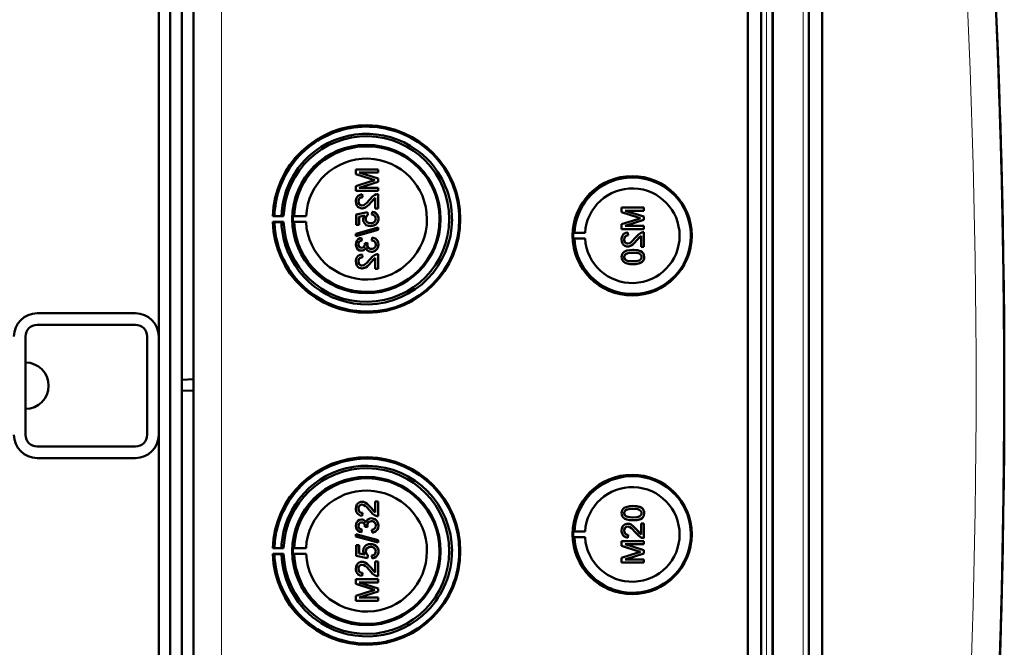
# Model space of a CAD drawing. Extents: x -1595 to 1972, y -1677 to 643.
# Tile 16 of 53: x 453 to 623, y -1237 to -1128. Entities that reach past the tile are written whole.
import ezdxf

# ---------------------------------------------------------------- set-up
doc = ezdxf.new("R2010")
doc.units = 0

msp = doc.modelspace()

# ---------------------------------------------------------------- linework, layer by layer
at = {"color": 7, "lineweight": 50}
for p, q in [((482.57, -1365.33), (482.57, -1017.84)), ((578.27, -1365.6), (578.27, -1017.57)), ((580.57, -1017.56), (580.57, -1365.62)), ((582.57, -1017.56), (582.57, -1365.62)), ((588.81, -1365.62), (588.81, -1017.56)), ((591.1, -1365.59), (591.1, -1017.58)), ((582.56, -1032.55), (582.56, -1345.35)), ((480.57, -1044.9), (480.57, -1190.66)), ((476.57, -1183.19), (476.57, -1053.19)), ((478.57, -1314.78), (478.57, -1068.4)), ((514.45, -1154.35), (510.59, -1154.35)), ((510.59, -1155.16), (510.59, -1154.35)), ((510.59, -1155.16), (513.3, -1156.02)), ((514.45, -1155.91), (511.19, -1154.89)), ((514.45, -1155.91), (511.19, -1154.89)), ((511.19, -1154.89), (514.45, -1154.89)), ((514.45, -1154.35), (514.45, -1154.35)), ((514.45, -1154.35), (514.45, -1154.89)), ((514.45, -1154.35), (514.45, -1154.89)), ((514.45, -1154.89), (514.45, -1154.89)), ((514.45, -1155.91), (514.45, -1155.91)), ((514.45, -1155.91), (514.45, -1156.48)), ((514.45, -1155.91), (514.45, -1156.48)), ((513.25, -1156.39), (510.59, -1157.24)), ((510.59, -1158.05), (510.59, -1157.24)), ((511.19, -1157.51), (514.45, -1156.48)), ((511.19, -1157.51), (514.45, -1156.48)), ((514.45, -1157.51), (511.19, -1157.51)), ((514.45, -1156.48), (514.45, -1156.48)), ((514.45, -1157.51), (514.45, -1157.51)), ((514.45, -1157.51), (514.45, -1158.05)), ((514.45, -1157.51), (514.45, -1158.05)), ((510.59, -1158.05), (514.45, -1158.05)), ((511.68, -1158.64), (511.69, -1158.64)), ((511.73, -1159.14), (511.68, -1158.64)), ((511.74, -1159.14), (511.69, -1158.64)), ((511.73, -1159.14), (511.74, -1159.14)), ((513.25, -1159.99), (513.95, -1159.23)), ((513.95, -1161.11), (513.95, -1159.23)), ((514.45, -1158.05), (514.45, -1158.05)), ((514.45, -1158.59), (514.45, -1158.59)), ((514.45, -1158.59), (514.45, -1161.11)), ((514.45, -1158.59), (514.45, -1161.11)), ((511.04, -1159.87), (511.05, -1159.87)), ((511.66, -1161.06), (511.67, -1161.06)), ((513.24, -1159.99), (513.25, -1159.99)), ((513.95, -1161.11), (514.45, -1161.11)), ((514.45, -1161.11), (514.45, -1161.11)), ((560.34, -1160.93), (556.48, -1160.93)), ((556.48, -1161.74), (556.48, -1160.93)), ((560.34, -1160.93), (560.34, -1160.93)), ((560.34, -1160.93), (560.34, -1161.47)), ((560.34, -1160.93), (560.34, -1161.47)), ((496.54, -1162.37), (496.24, -1162.41)), ((496.24, -1162.41), (498.12, -1162.41)), ((497.74, -1162.39), (496.54, -1162.37)), ((498.12, -1162.41), (497.74, -1162.39)), ((499.94, -1162.38), (499.73, -1162.41)), ((499.73, -1162.41), (502.01, -1162.41)), ((502.01, -1162.41), (499.94, -1162.38)), ((512.62, -1161.7), (510.64, -1162.1)), ((510.64, -1163.93), (510.64, -1162.1)), ((511.14, -1162.5), (512.14, -1162.31)), ((511.14, -1162.5), (511.15, -1162.5)), ((511.14, -1162.5), (511.14, -1163.93)), ((511.15, -1162.5), (512.14, -1162.31)), ((511.15, -1162.5), (511.15, -1163.93)), ((512.62, -1161.7), (512.63, -1161.7)), ((512.67, -1162.2), (512.62, -1161.7)), ((512.68, -1162.2), (512.63, -1161.7)), ((512.67, -1162.2), (512.68, -1162.2)), ((513.41, -1161.66), (513.36, -1162.15)), ((513.41, -1161.66), (513.42, -1161.66)), ((556.48, -1161.74), (559.19, -1162.6)), ((560.34, -1162.49), (557.08, -1161.47)), ((560.34, -1162.49), (557.08, -1161.47)), ((557.08, -1161.47), (560.34, -1161.47)), ((560.34, -1161.47), (560.34, -1161.47)), ((560.34, -1162.49), (560.34, -1162.49)), ((560.34, -1162.49), (560.34, -1163.06)), ((560.34, -1162.49), (560.34, -1163.06)), ((496.54, -1163.46), (496.24, -1163.41)), ((496.24, -1163.41), (498.12, -1163.41)), ((497.74, -1163.44), (496.54, -1163.46)), ((498.12, -1163.41), (497.74, -1163.44)), ((499.94, -1163.45), (499.73, -1163.41)), ((499.73, -1163.41), (502.01, -1163.41)), ((502.01, -1163.41), (499.94, -1163.45)), ((514.45, -1164.37), (510.59, -1165.46)), ((510.64, -1163.93), (511.14, -1163.93)), ((511.14, -1163.93), (511.15, -1163.93)), ((512.32, -1162.86), (512.33, -1162.86)), ((513.12, -1164.12), (513.13, -1164.12)), ((514.03, -1163.83), (514.04, -1163.83)), ((514.45, -1164.37), (514.45, -1164.37)), ((514.45, -1164.37), (514.45, -1164.78)), ((514.45, -1164.37), (514.45, -1164.78)), ((514.49, -1162.85), (514.5, -1162.85)), ((559.14, -1162.97), (556.48, -1163.82)), ((556.48, -1164.63), (556.48, -1163.82)), ((557.08, -1164.09), (560.34, -1163.06)), ((557.08, -1164.09), (560.34, -1163.06)), ((560.34, -1164.09), (557.08, -1164.09)), ((560.34, -1163.06), (560.34, -1163.06)), ((560.34, -1164.09), (560.34, -1164.09)), ((560.34, -1164.09), (560.34, -1164.63)), ((560.34, -1164.09), (560.34, -1164.63)), ((510.59, -1165.87), (514.45, -1164.78)), ((510.59, -1165.87), (510.59, -1165.46)), ((510.59, -1165.87), (510.6, -1165.87)), ((510.6, -1165.87), (514.45, -1164.78)), ((511.58, -1166.15), (511.59, -1166.15)), ((511.63, -1166.64), (511.58, -1166.15)), ((511.64, -1166.64), (511.59, -1166.15)), ((513.41, -1166.1), (513.36, -1166.59)), ((513.41, -1166.1), (513.42, -1166.1)), ((514.45, -1164.78), (514.45, -1164.78)), ((548.14, -1165.29), (548.34, -1165.26)), ((548.14, -1165.29), (550.18, -1165.29)), ((548.34, -1165.26), (550.18, -1165.29)), ((556.48, -1164.63), (560.34, -1164.63)), ((557.57, -1165.22), (557.58, -1165.22)), ((557.62, -1165.72), (557.57, -1165.22)), ((557.63, -1165.72), (557.58, -1165.22)), ((557.62, -1165.72), (557.63, -1165.72)), ((559.13, -1166.57), (559.84, -1165.81)), ((559.84, -1167.69), (559.84, -1165.81)), ((560.34, -1164.63), (560.34, -1164.63)), ((560.34, -1165.17), (560.34, -1165.17)), ((560.34, -1165.17), (560.34, -1167.69)), ((560.34, -1165.17), (560.34, -1167.69)), ((511.04, -1167.29), (511.05, -1167.29)), ((511.63, -1166.64), (511.64, -1166.64)), ((512.62, -1167.03), (512.17, -1167.09)), ((512.17, -1167.09), (512.18, -1167.16)), ((512.57, -1167.35), (512.57, -1167.35)), ((512.62, -1167.03), (512.63, -1167.03)), ((514.49, -1167.3), (514.5, -1167.3)), ((548.14, -1166.29), (548.34, -1166.32)), ((548.14, -1166.29), (550.18, -1166.29)), ((548.34, -1166.32), (550.18, -1166.29)), ((556.93, -1166.45), (556.94, -1166.45)), ((557.55, -1167.64), (557.55, -1167.64)), ((559.13, -1166.57), (559.13, -1166.57)), ((559.84, -1167.69), (560.34, -1167.69)), ((560.34, -1167.69), (560.34, -1167.69)), ((511.57, -1168.37), (511.58, -1168.37)), ((511.68, -1169.01), (511.69, -1169.01)), ((511.73, -1169.51), (511.68, -1169.01)), ((511.74, -1169.51), (511.69, -1169.01)), ((511.73, -1169.51), (511.74, -1169.51)), ((513.25, -1170.37), (513.95, -1169.61)), ((513.29, -1168.57), (513.29, -1168.57)), ((513.95, -1171.48), (513.95, -1169.6)), ((514.45, -1168.97), (514.45, -1168.97)), ((514.45, -1168.97), (514.45, -1171.48)), ((514.45, -1168.97), (514.45, -1171.48)), ((556.93, -1169.46), (556.94, -1169.46)), ((557.19, -1168.95), (557.2, -1168.95)), ((558.44, -1168.23), (558.44, -1168.23)), ((560.01, -1168.61), (560.02, -1168.61)), ((560.38, -1169.47), (560.39, -1169.47)), ((511.04, -1170.24), (511.05, -1170.24)), ((513.24, -1170.37), (513.25, -1170.37)), ((558.44, -1170.7), (558.44, -1170.7)), ((511.66, -1171.43), (511.67, -1171.43)), ((513.95, -1171.48), (514.45, -1171.48)), ((514.45, -1171.48), (514.45, -1171.48)), ((455.57, -1179.19), (472.57, -1179.19)), ((455.57, -1181.19), (472.57, -1181.19)), ((453.57, -1183.19), (453.57, -1200.19)), ((474.57, -1200.19), (474.57, -1183.19)), ((476.57, -1200.19), (476.57, -1183.19)), ((480.57, -1190.66), (482.57, -1190.59)), ((480.57, -1190.66), (480.57, -1192.52)), ((480.57, -1192.52), (480.57, -1338.27)), ((480.57, -1192.52), (482.57, -1192.59)), ((476.57, -1330.19), (476.57, -1200.19)), ((472.57, -1202.19), (455.57, -1202.19)), ((472.57, -1204.19), (455.57, -1204.19)), ((511.66, -1211.74), (511.67, -1211.74)), ((513.95, -1211.69), (514.45, -1211.69)), ((513.95, -1213.58), (513.95, -1211.69)), ((514.45, -1211.69), (514.45, -1214.21)), ((514.45, -1211.69), (514.45, -1214.21)), ((514.45, -1211.69), (514.45, -1211.69)), ((511.04, -1212.94), (511.05, -1212.94)), ((511.73, -1213.67), (511.68, -1214.16)), ((511.74, -1213.67), (511.69, -1214.16)), ((511.73, -1213.67), (511.74, -1213.67)), ((513.24, -1212.81), (513.25, -1212.81)), ((513.25, -1212.81), (513.95, -1213.57)), ((556.93, -1213.71), (556.94, -1213.71)), ((558.44, -1212.47), (558.44, -1212.47)), ((560.38, -1213.7), (560.39, -1213.7)), ((511.57, -1214.8), (511.58, -1214.8)), ((511.68, -1214.16), (511.69, -1214.16)), ((513.29, -1214.6), (513.29, -1214.6)), ((514.45, -1214.21), (514.45, -1214.21)), ((557.19, -1214.22), (557.2, -1214.22)), ((558.44, -1214.94), (558.44, -1214.94)), ((559.84, -1215.48), (560.34, -1215.48)), ((559.84, -1217.37), (559.84, -1215.48)), ((560.01, -1214.57), (560.02, -1214.57)), ((560.34, -1215.48), (560.34, -1218)), ((560.34, -1215.48), (560.34, -1218)), ((560.34, -1215.48), (560.34, -1215.48)), ((511.04, -1215.88), (511.05, -1215.88)), ((511.63, -1216.53), (511.58, -1217.02)), ((511.58, -1217.02), (511.59, -1217.03)), ((511.64, -1216.53), (511.59, -1217.02)), ((511.63, -1216.53), (511.64, -1216.53)), ((512.17, -1216.09), (512.18, -1216.02)), ((512.62, -1216.14), (512.17, -1216.09)), ((512.57, -1215.82), (512.57, -1215.82)), ((512.62, -1216.14), (512.63, -1216.14)), ((513.41, -1217.07), (513.36, -1216.58)), ((513.41, -1217.07), (513.42, -1217.07)), ((514.49, -1215.88), (514.5, -1215.88)), ((548.14, -1216.88), (548.34, -1216.86)), ((548.14, -1216.88), (550.18, -1216.88)), ((548.34, -1216.86), (550.18, -1216.88)), ((556.93, -1216.73), (556.94, -1216.73)), ((557.55, -1215.53), (557.55, -1215.53)), ((559.13, -1216.6), (559.84, -1217.36)), ((559.13, -1216.6), (559.13, -1216.6)), ((510.59, -1217.31), (514.45, -1218.39)), ((510.59, -1217.72), (510.59, -1217.31)), ((510.59, -1217.31), (510.6, -1217.31)), ((514.45, -1218.8), (510.59, -1217.72)), ((510.6, -1217.31), (514.45, -1218.39)), ((514.45, -1218.39), (514.45, -1218.8)), ((514.45, -1218.39), (514.45, -1218.8)), ((514.45, -1218.39), (514.45, -1218.39)), ((514.45, -1218.8), (514.45, -1218.8)), ((548.14, -1217.88), (548.34, -1217.91)), ((548.14, -1217.88), (550.18, -1217.88)), ((548.34, -1217.91), (550.18, -1217.88)), ((556.48, -1218.55), (560.34, -1218.55)), ((556.48, -1219.36), (556.48, -1218.55)), ((557.62, -1217.46), (557.57, -1217.95)), ((557.57, -1217.95), (557.58, -1217.95)), ((557.63, -1217.46), (557.58, -1217.95)), ((557.62, -1217.46), (557.63, -1217.46)), ((560.34, -1218), (560.34, -1218)), ((560.34, -1218.55), (560.34, -1219.09)), ((560.34, -1218.55), (560.34, -1219.09)), ((560.34, -1218.55), (560.34, -1218.55)), ((496.54, -1219.71), (496.24, -1219.76)), ((496.24, -1219.76), (498.12, -1219.76)), ((497.74, -1219.73), (496.54, -1219.71)), ((498.12, -1219.76), (497.74, -1219.73)), ((499.94, -1219.73), (499.73, -1219.76)), ((499.73, -1219.76), (502.01, -1219.76)), ((502.01, -1219.76), (499.94, -1219.73)), ((510.64, -1219.25), (511.14, -1219.25)), ((510.64, -1221.07), (510.64, -1219.25)), ((511.14, -1219.25), (511.14, -1220.67)), ((511.14, -1219.25), (511.15, -1219.25)), ((511.15, -1219.25), (511.15, -1220.67)), ((512.32, -1220.32), (512.33, -1220.32)), ((513.12, -1219.05), (513.13, -1219.05)), ((514.03, -1219.34), (514.04, -1219.34)), ((514.49, -1220.32), (514.5, -1220.32)), ((559.14, -1220.21), (556.48, -1219.36)), ((556.48, -1221.43), (559.19, -1220.57)), ((557.08, -1219.09), (560.34, -1220.12)), ((557.08, -1219.09), (560.34, -1220.12)), ((560.34, -1219.09), (557.08, -1219.09)), ((560.34, -1219.09), (560.34, -1219.09)), ((560.34, -1220.12), (560.34, -1220.68)), ((560.34, -1220.12), (560.34, -1220.68)), ((560.34, -1220.12), (560.34, -1220.12)), ((496.54, -1220.81), (496.24, -1220.76)), ((496.24, -1220.76), (498.12, -1220.76)), ((497.74, -1220.79), (496.54, -1220.81)), ((498.12, -1220.76), (497.74, -1220.79)), ((499.94, -1220.79), (499.73, -1220.76)), ((499.73, -1220.76), (502.01, -1220.76)), ((502.01, -1220.76), (499.94, -1220.79)), ((512.62, -1221.47), (510.64, -1221.07)), ((511.14, -1220.67), (512.14, -1220.87)), ((511.14, -1220.67), (511.15, -1220.67)), ((511.15, -1220.67), (512.14, -1220.87)), ((511.66, -1222.11), (511.67, -1222.11)), ((512.67, -1220.98), (512.62, -1221.47)), ((512.62, -1221.47), (512.63, -1221.47)), ((512.68, -1220.98), (512.63, -1221.47)), ((512.67, -1220.98), (512.68, -1220.98)), ((513.41, -1221.52), (513.36, -1221.03)), ((513.41, -1221.52), (513.42, -1221.52)), ((513.95, -1223.95), (513.95, -1222.06)), ((513.95, -1222.06), (514.45, -1222.06)), ((514.45, -1222.06), (514.45, -1224.58)), ((514.45, -1222.06), (514.45, -1224.58)), ((514.45, -1222.06), (514.45, -1222.06)), ((556.48, -1222.25), (556.48, -1221.43)), ((560.34, -1222.25), (556.48, -1222.25)), ((560.34, -1220.68), (557.08, -1221.71)), ((560.34, -1220.68), (557.08, -1221.71)), ((557.08, -1221.71), (560.34, -1221.71)), ((560.34, -1220.68), (560.34, -1220.68)), ((560.34, -1221.71), (560.34, -1222.25)), ((560.34, -1221.71), (560.34, -1222.25)), ((560.34, -1221.71), (560.34, -1221.71)), ((560.34, -1222.25), (560.34, -1222.25)), ((511.04, -1223.31), (511.05, -1223.31)), ((513.24, -1223.18), (513.25, -1223.18)), ((513.25, -1223.18), (513.95, -1223.94)), ((510.59, -1225.12), (514.45, -1225.12)), ((510.59, -1225.94), (510.59, -1225.12)), ((511.19, -1225.67), (514.45, -1226.7)), ((511.19, -1225.67), (514.45, -1226.7)), ((514.45, -1225.67), (511.19, -1225.67)), ((511.73, -1224.04), (511.68, -1224.53)), ((511.68, -1224.53), (511.69, -1224.53)), ((511.74, -1224.04), (511.69, -1224.53)), ((511.73, -1224.04), (511.74, -1224.04)), ((514.45, -1224.58), (514.45, -1224.58)), ((514.45, -1225.12), (514.45, -1225.67)), ((514.45, -1225.12), (514.45, -1225.67)), ((514.45, -1225.12), (514.45, -1225.12)), ((514.45, -1225.67), (514.45, -1225.67)), ((513.25, -1226.79), (510.59, -1225.94)), ((510.59, -1228.01), (513.3, -1227.15)), ((514.45, -1227.26), (511.19, -1228.29)), ((514.45, -1227.26), (511.19, -1228.29)), ((514.45, -1226.7), (514.45, -1227.26)), ((514.45, -1226.7), (514.45, -1227.26)), ((514.45, -1226.7), (514.45, -1226.7)), ((514.45, -1227.26), (514.45, -1227.26)), ((510.59, -1228.83), (510.59, -1228.01)), ((514.45, -1228.83), (510.59, -1228.83)), ((511.19, -1228.29), (514.45, -1228.29)), ((514.45, -1228.29), (514.45, -1228.83)), ((514.45, -1228.29), (514.45, -1228.83)), ((514.45, -1228.29), (514.45, -1228.29)), ((514.45, -1228.83), (514.45, -1228.83))]:
    msp.add_line(p, q, dxfattribs=at)
at = {"color": 7, "lineweight": 18}
for p, q in [((487.43, -1365.33), (487.43, -1017.84)), ((581.53, -1017.56), (581.53, -1365.62)), ((587.85, -1365.62), (587.85, -1017.56))]:
    msp.add_line(p, q, dxfattribs=at)
at = {"color": 7, "lineweight": 50}
for points in [[(511.68, -1158.64), (511.32, -1158.72), (511, -1158.89), (510.86, -1159.02), (510.68, -1159.34), (510.6, -1159.7), (510.59, -1159.88)], [(511.04, -1159.87), (511.1, -1159.53), (511.22, -1159.34), (511.4, -1159.2), (511.62, -1159.14), (511.73, -1159.14)], [(511.05, -1159.87), (511.07, -1159.64), (511.13, -1159.48), (511.3, -1159.27), (511.55, -1159.16), (511.74, -1159.14)], [(514.1, -1158.64), (513.84, -1158.76), (513.49, -1159.01), (513.01, -1159.53)], [(513.24, -1159.99), (513.64, -1159.51), (513.95, -1159.23)], [(510.59, -1159.88), (510.63, -1160.23), (510.76, -1160.57), (510.93, -1160.78), (511.15, -1160.94), (511.49, -1161.05), (511.66, -1161.06)], [(511.66, -1160.57), (511.46, -1160.53), (511.27, -1160.43), (511.14, -1160.27), (511.06, -1160.07), (511.04, -1159.87)], [(511.67, -1160.57), (511.47, -1160.54), (511.32, -1160.46), (511.18, -1160.32), (511.1, -1160.17), (511.05, -1159.87)], [(513.01, -1159.53), (512.42, -1160.17), (512.29, -1160.29), (512, -1160.49), (511.66, -1160.57)], [(511.66, -1161.06), (511.85, -1161.05), (512.23, -1160.92), (512.56, -1160.7), (512.85, -1160.43), (513.24, -1159.99)], [(511.67, -1161.06), (511.95, -1161.03), (512.29, -1160.89), (512.55, -1160.71), (512.96, -1160.32), (513.25, -1159.99)], [(512.14, -1162.31), (511.98, -1162.56), (511.89, -1162.85), (511.88, -1162.99)], [(512.32, -1162.86), (512.37, -1162.55), (512.49, -1162.35), (512.67, -1162.2)], [(512.33, -1162.86), (512.34, -1162.7), (512.46, -1162.41), (512.68, -1162.2)], [(513.36, -1162.15), (513.57, -1162.2), (513.77, -1162.29), (513.86, -1162.36), (514.02, -1162.64), (514.05, -1162.86)], [(514.49, -1162.85), (514.49, -1162.67), (514.39, -1162.33), (514.31, -1162.17), (514.07, -1161.9), (513.75, -1161.73), (513.41, -1161.66)], [(514.5, -1162.85), (514.46, -1162.5), (514.31, -1162.15), (514.04, -1161.88), (513.81, -1161.75), (513.42, -1161.66)], [(511.88, -1162.99), (511.94, -1163.37), (512.13, -1163.69), (512.41, -1163.94), (512.76, -1164.08), (513.12, -1164.12)], [(513.15, -1163.63), (512.9, -1163.61), (512.77, -1163.57), (512.55, -1163.44), (512.46, -1163.34), (512.35, -1163.11), (512.32, -1162.86)], [(513.12, -1164.12), (513.41, -1164.1), (513.78, -1163.98), (514.03, -1163.83)], [(513.13, -1164.12), (513.33, -1164.11), (513.7, -1164.02), (514.04, -1163.83)], [(514.05, -1162.86), (514.01, -1163.12), (513.88, -1163.35), (513.78, -1163.44), (513.54, -1163.57), (513.28, -1163.63), (513.15, -1163.63)], [(514.03, -1163.83), (514.27, -1163.59), (514.38, -1163.4), (514.46, -1163.19), (514.49, -1162.85)], [(514.04, -1163.83), (514.2, -1163.68), (514.34, -1163.5), (514.43, -1163.29), (514.49, -1163.07), (514.5, -1162.85)], [(511.58, -1166.15), (511.27, -1166.24), (510.98, -1166.41), (510.76, -1166.65), (510.63, -1166.96), (510.59, -1167.28)], [(514.49, -1167.3), (514.45, -1166.94), (514.3, -1166.62), (514.06, -1166.35), (513.91, -1166.25), (513.58, -1166.13), (513.41, -1166.1)], [(514.5, -1167.3), (514.46, -1166.95), (514.37, -1166.72), (514.23, -1166.51), (513.96, -1166.28), (513.62, -1166.13), (513.42, -1166.1)], [(557.57, -1165.22), (557.21, -1165.3), (556.89, -1165.47), (556.75, -1165.6), (556.57, -1165.92), (556.49, -1166.28), (556.48, -1166.46)], [(556.93, -1166.45), (556.99, -1166.11), (557.11, -1165.92), (557.29, -1165.78), (557.51, -1165.72), (557.62, -1165.72)], [(556.94, -1166.45), (556.96, -1166.22), (557.02, -1166.06), (557.19, -1165.85), (557.44, -1165.74), (557.63, -1165.72)], [(558.89, -1166.11), (558.31, -1166.75), (558.18, -1166.87), (557.89, -1167.07), (557.55, -1167.15)], [(559.99, -1165.22), (559.73, -1165.34), (559.38, -1165.59), (558.89, -1166.11)], [(559.13, -1166.57), (559.53, -1166.09), (559.84, -1165.81)], [(510.59, -1167.28), (510.64, -1167.6), (510.76, -1167.9), (510.97, -1168.15), (511.26, -1168.32), (511.57, -1168.37)], [(511.04, -1167.29), (511.06, -1167.1), (511.2, -1166.85), (511.36, -1166.73), (511.63, -1166.64)], [(511.59, -1167.88), (511.41, -1167.85), (511.25, -1167.77), (511.09, -1167.55), (511.04, -1167.29)], [(511.05, -1167.29), (511.07, -1167.1), (511.14, -1166.93), (511.27, -1166.79), (511.43, -1166.7), (511.64, -1166.64)], [(511.6, -1167.88), (511.42, -1167.85), (511.21, -1167.72), (511.08, -1167.51), (511.05, -1167.29)], [(511.57, -1168.37), (511.77, -1168.35), (511.95, -1168.28), (512.11, -1168.17), (512.29, -1167.93), (512.34, -1167.85)], [(511.58, -1168.37), (511.77, -1168.35), (511.96, -1168.28), (512.12, -1168.17), (512.25, -1168.02), (512.34, -1167.86)], [(512.18, -1167.16), (512.16, -1167.36), (512.04, -1167.65), (511.89, -1167.8), (511.79, -1167.85), (511.59, -1167.88)], [(512.34, -1167.85), (512.43, -1168.09), (512.58, -1168.3), (512.79, -1168.46), (513.03, -1168.54), (513.29, -1168.57)], [(513.28, -1168.08), (513.06, -1168.05), (512.85, -1167.94), (512.77, -1167.87), (512.63, -1167.68), (512.57, -1167.46), (512.57, -1167.35)], [(513.29, -1168.08), (513.06, -1168.04), (512.89, -1167.96), (512.69, -1167.77), (512.59, -1167.5), (512.57, -1167.35)], [(514.05, -1167.32), (514.04, -1167.44), (513.98, -1167.67), (513.83, -1167.87), (513.63, -1168), (513.4, -1168.07), (513.28, -1168.08)], [(513.29, -1168.57), (513.48, -1168.56), (513.85, -1168.43), (514.16, -1168.19), (514.38, -1167.86), (514.48, -1167.49), (514.49, -1167.3)], [(513.29, -1168.57), (513.68, -1168.51), (513.91, -1168.4), (514.12, -1168.24), (514.29, -1168.05), (514.45, -1167.69), (514.5, -1167.3)], [(513.36, -1166.59), (513.57, -1166.65), (513.77, -1166.75), (513.99, -1167), (514.05, -1167.32)], [(556.48, -1166.46), (556.52, -1166.81), (556.65, -1167.15), (556.82, -1167.36), (557.04, -1167.52), (557.38, -1167.63), (557.55, -1167.64)], [(557.55, -1167.15), (557.34, -1167.11), (557.16, -1167.01), (557.03, -1166.85), (556.95, -1166.65), (556.93, -1166.45)], [(557.56, -1167.15), (557.36, -1167.12), (557.21, -1167.04), (557.07, -1166.9), (556.99, -1166.75), (556.94, -1166.45)], [(557.55, -1167.64), (557.84, -1167.61), (558.18, -1167.47), (558.44, -1167.29), (558.85, -1166.89), (559.13, -1166.57)], [(557.55, -1167.64), (557.74, -1167.63), (558.12, -1167.5), (558.45, -1167.28), (558.74, -1167.01), (559.13, -1166.57)], [(511.68, -1169.01), (511.32, -1169.09), (511, -1169.26), (510.86, -1169.39), (510.68, -1169.71), (510.6, -1170.07), (510.59, -1170.25)], [(511.04, -1170.24), (511.1, -1169.9), (511.22, -1169.71), (511.4, -1169.58), (511.62, -1169.52), (511.73, -1169.51)], [(511.05, -1170.24), (511.07, -1170.02), (511.13, -1169.85), (511.3, -1169.64), (511.55, -1169.53), (511.74, -1169.51)], [(514.1, -1169.02), (513.84, -1169.13), (513.49, -1169.38), (513.01, -1169.91)], [(513.24, -1170.37), (513.64, -1169.88), (513.95, -1169.6)], [(558.44, -1168.23), (557.91, -1168.26), (557.4, -1168.35), (557.03, -1168.5), (556.92, -1168.57), (556.73, -1168.75), (556.58, -1168.97), (556.51, -1169.22), (556.48, -1169.47)], [(556.48, -1169.47), (556.51, -1169.73), (556.59, -1169.98), (556.73, -1170.2), (556.93, -1170.38), (557.09, -1170.46), (557.42, -1170.59), (557.93, -1170.68), (558.44, -1170.7)], [(556.93, -1169.46), (556.94, -1169.34), (557.03, -1169.13), (557.19, -1168.95)], [(558.43, -1170.21), (558.06, -1170.2), (557.75, -1170.17), (557.47, -1170.11), (557.33, -1170.06), (557.08, -1169.87), (556.94, -1169.61), (556.93, -1169.46)], [(556.94, -1169.46), (556.96, -1169.29), (557.11, -1169.03), (557.2, -1168.95)], [(558.44, -1170.21), (557.88, -1170.18), (557.51, -1170.12), (557.33, -1170.06), (557.17, -1169.95), (557.04, -1169.81), (556.94, -1169.55), (556.94, -1169.46)], [(557.19, -1168.95), (557.54, -1168.81), (557.91, -1168.75), (558.43, -1168.73)], [(557.2, -1168.95), (557.6, -1168.8), (557.93, -1168.75), (558.44, -1168.73)], [(558.43, -1168.73), (559.09, -1168.77), (559.36, -1168.82), (559.5, -1168.86), (559.77, -1169.04), (559.91, -1169.28), (559.94, -1169.47)], [(559.94, -1169.47), (559.91, -1169.65), (559.77, -1169.89), (559.52, -1170.07), (559.31, -1170.14), (558.99, -1170.19), (558.43, -1170.21)], [(560.01, -1168.61), (559.73, -1168.45), (559.25, -1168.3), (558.6, -1168.24), (558.44, -1168.23)], [(560.02, -1168.61), (559.59, -1168.39), (559.11, -1168.28), (558.44, -1168.23)], [(558.44, -1170.7), (558.94, -1170.68), (559.12, -1170.66), (559.61, -1170.54), (559.96, -1170.36), (560.21, -1170.11), (560.36, -1169.78), (560.39, -1169.47)], [(558.44, -1170.7), (558.96, -1170.68), (559.47, -1170.59), (559.72, -1170.5), (559.95, -1170.37), (560.14, -1170.19), (560.29, -1169.97), (560.36, -1169.72), (560.38, -1169.47)], [(560.38, -1169.47), (560.33, -1169.09), (560.21, -1168.82), (560.01, -1168.61)], [(560.39, -1169.47), (560.34, -1169.09), (560.16, -1168.75), (560.02, -1168.61)], [(510.59, -1170.25), (510.63, -1170.6), (510.76, -1170.94), (510.93, -1171.15), (511.15, -1171.31), (511.49, -1171.42), (511.66, -1171.43)], [(511.66, -1170.94), (511.46, -1170.91), (511.27, -1170.8), (511.14, -1170.64), (511.06, -1170.44), (511.04, -1170.24)], [(511.67, -1170.94), (511.47, -1170.91), (511.32, -1170.83), (511.18, -1170.69), (511.1, -1170.54), (511.05, -1170.24)], [(513.01, -1169.91), (512.42, -1170.55), (512.29, -1170.67), (512, -1170.86), (511.66, -1170.94)], [(511.66, -1171.43), (511.85, -1171.42), (512.23, -1171.29), (512.56, -1171.07), (512.85, -1170.8), (513.24, -1170.37)], [(511.67, -1171.43), (511.95, -1171.4), (512.29, -1171.26), (512.55, -1171.08), (512.96, -1170.69), (513.25, -1170.37)], [(510.59, -1212.93), (510.63, -1212.57), (510.76, -1212.24), (510.93, -1212.03), (511.15, -1211.87), (511.49, -1211.75), (511.66, -1211.74)], [(511.66, -1211.74), (511.85, -1211.76), (512.23, -1211.88), (512.56, -1212.1), (512.85, -1212.37), (513.24, -1212.81)], [(511.67, -1211.74), (511.95, -1211.77), (512.29, -1211.91), (512.55, -1212.09), (512.96, -1212.49), (513.25, -1212.81)], [(511.68, -1214.16), (511.32, -1214.09), (511, -1213.91), (510.86, -1213.78), (510.68, -1213.46), (510.6, -1213.1), (510.59, -1212.93)], [(511.66, -1212.23), (511.46, -1212.27), (511.27, -1212.38), (511.14, -1212.54), (511.06, -1212.73), (511.04, -1212.94)], [(511.04, -1212.94), (511.1, -1213.27), (511.22, -1213.46), (511.4, -1213.6), (511.62, -1213.66), (511.73, -1213.67)], [(511.67, -1212.23), (511.47, -1212.27), (511.32, -1212.35), (511.18, -1212.48), (511.1, -1212.63), (511.05, -1212.94)], [(511.05, -1212.94), (511.07, -1213.16), (511.13, -1213.33), (511.3, -1213.53), (511.55, -1213.65), (511.74, -1213.67)], [(513.01, -1213.27), (512.42, -1212.63), (512.29, -1212.51), (512, -1212.32), (511.66, -1212.23)], [(514.1, -1214.16), (513.84, -1214.04), (513.49, -1213.8), (513.01, -1213.27)], [(513.24, -1212.81), (513.64, -1213.29), (513.95, -1213.58)], [(556.48, -1213.7), (556.51, -1213.44), (556.59, -1213.19), (556.73, -1212.97), (556.93, -1212.8), (557.09, -1212.71), (557.42, -1212.59), (557.93, -1212.49), (558.44, -1212.47)], [(558.44, -1214.94), (557.91, -1214.92), (557.4, -1214.82), (557.03, -1214.67), (556.92, -1214.6), (556.73, -1214.43), (556.58, -1214.21), (556.51, -1213.95), (556.48, -1213.7)], [(558.43, -1212.96), (558.06, -1212.97), (557.75, -1213), (557.47, -1213.06), (557.33, -1213.11), (557.08, -1213.31), (556.94, -1213.56), (556.93, -1213.71)], [(556.93, -1213.71), (556.94, -1213.83), (557.03, -1214.05), (557.19, -1214.22)], [(558.44, -1212.96), (557.88, -1212.99), (557.51, -1213.05), (557.33, -1213.12), (557.17, -1213.22), (557.04, -1213.36), (556.94, -1213.62), (556.94, -1213.71)], [(556.94, -1213.71), (556.96, -1213.89), (557.11, -1214.14), (557.2, -1214.22)], [(559.94, -1213.7), (559.91, -1213.52), (559.77, -1213.29), (559.52, -1213.11), (559.31, -1213.04), (558.99, -1212.99), (558.43, -1212.96)], [(558.43, -1214.45), (559.09, -1214.41), (559.36, -1214.36), (559.5, -1214.31), (559.77, -1214.13), (559.91, -1213.89), (559.94, -1213.7)], [(558.44, -1212.47), (558.94, -1212.49), (559.12, -1212.51), (559.61, -1212.63), (559.96, -1212.81), (560.21, -1213.06), (560.36, -1213.4), (560.39, -1213.7)], [(558.44, -1212.47), (558.96, -1212.49), (559.47, -1212.59), (559.72, -1212.68), (559.95, -1212.81), (560.14, -1212.98), (560.29, -1213.2), (560.36, -1213.46), (560.38, -1213.7)], [(560.38, -1213.7), (560.33, -1214.09), (560.21, -1214.35), (560.01, -1214.57)], [(560.39, -1213.7), (560.34, -1214.09), (560.16, -1214.43), (560.02, -1214.57)], [(510.59, -1215.9), (510.64, -1215.57), (510.76, -1215.27), (510.97, -1215.02), (511.26, -1214.86), (511.57, -1214.8)], [(511.59, -1215.3), (511.41, -1215.32), (511.25, -1215.41), (511.09, -1215.62), (511.04, -1215.88)], [(511.6, -1215.3), (511.42, -1215.32), (511.21, -1215.46), (511.08, -1215.67), (511.05, -1215.88)], [(511.57, -1214.8), (511.77, -1214.82), (511.95, -1214.9), (512.11, -1215.01), (512.29, -1215.24), (512.34, -1215.33)], [(511.58, -1214.8), (511.77, -1214.82), (511.96, -1214.89), (512.12, -1215.01), (512.25, -1215.16), (512.34, -1215.32)], [(512.18, -1216.02), (512.16, -1215.81), (512.04, -1215.52), (511.89, -1215.37), (511.79, -1215.33), (511.59, -1215.3)], [(512.34, -1215.33), (512.43, -1215.08), (512.58, -1214.87), (512.79, -1214.72), (513.03, -1214.63), (513.29, -1214.6)], [(513.29, -1215.1), (513.06, -1215.13), (512.89, -1215.21), (512.69, -1215.4), (512.59, -1215.68), (512.57, -1215.82)], [(513.28, -1215.1), (513.06, -1215.13), (512.85, -1215.23), (512.77, -1215.31), (512.63, -1215.49), (512.57, -1215.71), (512.57, -1215.82)], [(514.05, -1215.86), (514.04, -1215.74), (513.98, -1215.5), (513.83, -1215.31), (513.63, -1215.17), (513.4, -1215.11), (513.28, -1215.1)], [(513.29, -1214.6), (513.68, -1214.67), (513.91, -1214.77), (514.12, -1214.93), (514.29, -1215.13), (514.45, -1215.49), (514.5, -1215.88)], [(513.29, -1214.6), (513.48, -1214.62), (513.85, -1214.74), (514.16, -1214.98), (514.38, -1215.31), (514.48, -1215.69), (514.49, -1215.88)], [(557.19, -1214.22), (557.54, -1214.36), (557.91, -1214.42), (558.43, -1214.45)], [(557.2, -1214.22), (557.6, -1214.37), (557.93, -1214.42), (558.44, -1214.45)], [(560.02, -1214.57), (559.59, -1214.78), (559.11, -1214.9), (558.44, -1214.94)], [(560.01, -1214.57), (559.73, -1214.73), (559.25, -1214.87), (558.6, -1214.94), (558.44, -1214.94)], [(511.58, -1217.02), (511.27, -1216.93), (510.98, -1216.77), (510.76, -1216.52), (510.63, -1216.22), (510.59, -1215.9)], [(511.04, -1215.88), (511.06, -1216.07), (511.2, -1216.33), (511.36, -1216.44), (511.63, -1216.53)], [(511.05, -1215.88), (511.07, -1216.07), (511.14, -1216.24), (511.27, -1216.38), (511.43, -1216.47), (511.64, -1216.53)], [(513.36, -1216.58), (513.57, -1216.52), (513.77, -1216.42), (513.99, -1216.18), (514.05, -1215.86)], [(514.49, -1215.88), (514.45, -1216.23), (514.3, -1216.56), (514.06, -1216.82), (513.91, -1216.92), (513.58, -1217.05), (513.41, -1217.07)], [(514.5, -1215.88), (514.46, -1216.22), (514.37, -1216.45), (514.23, -1216.67), (513.96, -1216.9), (513.62, -1217.04), (513.42, -1217.07)], [(556.48, -1216.72), (556.52, -1216.36), (556.65, -1216.03), (556.82, -1215.82), (557.04, -1215.66), (557.38, -1215.54), (557.55, -1215.53)], [(557.57, -1217.95), (557.21, -1217.88), (556.89, -1217.7), (556.75, -1217.57), (556.57, -1217.25), (556.49, -1216.89), (556.48, -1216.72)], [(557.55, -1216.03), (557.34, -1216.06), (557.16, -1216.17), (557.03, -1216.33), (556.95, -1216.52), (556.93, -1216.73)], [(556.93, -1216.73), (556.99, -1217.06), (557.11, -1217.26), (557.29, -1217.39), (557.51, -1217.45), (557.62, -1217.46)], [(557.56, -1216.03), (557.36, -1216.06), (557.21, -1216.14), (557.07, -1216.27), (556.99, -1216.42), (556.94, -1216.73)], [(556.94, -1216.73), (556.96, -1216.95), (557.02, -1217.12), (557.19, -1217.33), (557.44, -1217.44), (557.63, -1217.46)], [(557.55, -1215.53), (557.84, -1215.57), (558.18, -1215.7), (558.44, -1215.88), (558.85, -1216.28), (559.13, -1216.6)], [(557.55, -1215.53), (557.74, -1215.55), (558.12, -1215.67), (558.45, -1215.89), (558.74, -1216.16), (559.13, -1216.6)], [(558.89, -1217.06), (558.31, -1216.42), (558.18, -1216.3), (557.89, -1216.11), (557.55, -1216.03)], [(559.99, -1217.95), (559.73, -1217.83), (559.38, -1217.59), (558.89, -1217.06)], [(559.13, -1216.6), (559.53, -1217.08), (559.84, -1217.37)], [(511.88, -1220.18), (511.94, -1219.81), (512.13, -1219.48), (512.41, -1219.24), (512.76, -1219.09), (513.12, -1219.05)], [(512.14, -1220.87), (511.98, -1220.61), (511.89, -1220.33), (511.88, -1220.18)], [(513.15, -1219.54), (512.9, -1219.57), (512.77, -1219.61), (512.55, -1219.74), (512.46, -1219.83), (512.35, -1220.07), (512.32, -1220.32)], [(512.32, -1220.32), (512.37, -1220.62), (512.49, -1220.82), (512.67, -1220.98)], [(513.16, -1219.54), (512.91, -1219.57), (512.65, -1219.67), (512.44, -1219.87), (512.36, -1220.06), (512.33, -1220.32)], [(512.33, -1220.32), (512.34, -1220.47), (512.46, -1220.76), (512.68, -1220.98)], [(513.12, -1219.05), (513.41, -1219.07), (513.78, -1219.19), (514.03, -1219.34)], [(513.13, -1219.05), (513.33, -1219.06), (513.7, -1219.15), (514.04, -1219.34)], [(514.05, -1220.32), (514.01, -1220.05), (513.88, -1219.82), (513.78, -1219.73), (513.54, -1219.6), (513.28, -1219.55), (513.15, -1219.54)], [(513.36, -1221.03), (513.57, -1220.98), (513.77, -1220.88), (513.86, -1220.81), (514.02, -1220.53), (514.05, -1220.32)], [(514.49, -1220.32), (514.49, -1220.5), (514.39, -1220.85), (514.31, -1221.01), (514.07, -1221.27), (513.75, -1221.45), (513.41, -1221.52)], [(514.5, -1220.32), (514.46, -1220.68), (514.31, -1221.02), (514.04, -1221.3), (513.81, -1221.43), (513.42, -1221.52)], [(514.03, -1219.34), (514.27, -1219.58), (514.38, -1219.78), (514.46, -1219.99), (514.49, -1220.32)], [(514.04, -1219.34), (514.2, -1219.49), (514.34, -1219.68), (514.43, -1219.88), (514.49, -1220.1), (514.5, -1220.32)], [(510.59, -1223.3), (510.63, -1222.94), (510.76, -1222.61), (510.93, -1222.4), (511.15, -1222.24), (511.49, -1222.12), (511.66, -1222.11)], [(511.66, -1222.11), (511.85, -1222.13), (512.23, -1222.25), (512.56, -1222.47), (512.85, -1222.74), (513.24, -1223.18)], [(511.67, -1222.11), (511.95, -1222.15), (512.29, -1222.28), (512.55, -1222.46), (512.96, -1222.86), (513.25, -1223.18)], [(511.68, -1224.53), (511.32, -1224.46), (511, -1224.28), (510.86, -1224.15), (510.68, -1223.83), (510.6, -1223.47), (510.59, -1223.3)], [(511.66, -1222.61), (511.46, -1222.64), (511.27, -1222.75), (511.14, -1222.91), (511.06, -1223.1), (511.04, -1223.31)], [(511.04, -1223.31), (511.1, -1223.64), (511.22, -1223.83), (511.4, -1223.97), (511.62, -1224.03), (511.73, -1224.04)], [(511.67, -1222.61), (511.47, -1222.64), (511.32, -1222.72), (511.18, -1222.85), (511.1, -1223), (511.05, -1223.31)], [(511.05, -1223.31), (511.07, -1223.53), (511.13, -1223.7), (511.3, -1223.91), (511.55, -1224.02), (511.74, -1224.04)], [(513.01, -1223.64), (512.42, -1223), (512.29, -1222.88), (512, -1222.69), (511.66, -1222.61)], [(514.1, -1224.53), (513.84, -1224.41), (513.49, -1224.17), (513.01, -1223.64)], [(513.24, -1223.18), (513.64, -1223.66), (513.95, -1223.95)]]:
    msp.add_lwpolyline(points, dxfattribs=at)
for centre, radius, start, end in [((-844.21, -1191.59), 1466.77, 351.97557, 8.02443), ((-844.21, -1191.58), 1466.77, 353.02402, 6.97598), ((512.5, -1162.91), 15.96, 83.4365, 122.3836), ((512.49, -1162.91), 15.96, 44.4909, 83.4341), ((512.47, -1162.91), 14.73, 44.4655, 122.3234), ((512.5, -1162.91), 15.97, 122.3846, 161.3177), ((512.48, -1162.91), 14.74, 122.3251, 177.9537), ((512.5, -1162.91), 12.56, 44.3738, 122.063), ((512.51, -1162.91), 12.57, 122.0669, 177.5759), ((512.44, -1162.91), 10.44, 359.978, 177.2781), ((512.46, -1162.91), 14.74, 359.9979, 44.4686), ((512.49, -1162.91), 15.97, 359.9981, 44.4905), ((512.49, -1162.91), 12.57, 359.9982, 44.376), ((522.97, -1125.59), 31.94, 252.3749, 253.4362), ((558.38, -1165.79), 10.06, 33.1491, 110.5769), ((521.87, -1183.13), 28.1, 106.5505, 107.8561), ((558.39, -1165.79), 10.06, 110.5864, 176.9929), ((514.42, -1159.57), 0.972, 88.2771, 108.7969), ((558.38, -1165.79), 10.07, 315.7681, 33.1576), ((567.76, -1189.71), 28.1, 106.5505, 107.8561), ((568.86, -1132.17), 31.94, 252.3749, 253.4362), ((512.5, -1162.92), 12.57, 182.4081, 0.0212), ((512.47, -1162.92), 14.74, 271.0873, 0.0105), ((512.49, -1162.92), 15.97, 271.0418, 0.0107), ((560.31, -1166.14), 0.972, 88.2771, 108.7969), ((512.5, -1162.92), 15.97, 193.1532, 232.0836), ((512.47, -1162.92), 14.74, 193.2314, 271.0695), ((513.81, -1167.4), 1.24, 162.9877, 177.9725), ((513.81, -1167.4), 1.24, 162.9669, 178.0009), ((558.39, -1165.79), 10.07, 183.0092, 238.3346), ((514.42, -1169.94), 0.972, 88.2771, 108.7969), ((558.38, -1165.8), 10.06, 238.3386, 315.7704), ((512.5, -1162.92), 15.96, 232.0841, 271.0298), ((455.57, -1183.19), 4, 90, 180), ((472.57, -1183.19), 4, 0, 90), ((455.57, -1183.19), 2, 90, 180), ((472.57, -1183.19), 2, 0, 90), ((453.56, -1191.69), 4, 0, 90), ((453.56, -1191.69), 4, 270, 0), ((455.57, -1200.19), 4, 180, 270), ((455.57, -1200.19), 2, 180, 270), ((472.57, -1200.19), 2, 270, 0), ((472.57, -1200.19), 4, 270, 360), ((512.5, -1220.25), 15.96, 88.9702, 127.9159), ((512.49, -1220.26), 15.97, 359.9893, 88.9582), ((512.47, -1220.26), 14.74, 88.9305, 166.7686), ((512.47, -1220.26), 14.74, 359.9895, 88.9127), ((512.5, -1220.26), 15.97, 127.9164, 166.8468), ((512.5, -1220.26), 12.57, 359.9788, 177.5919), ((558.38, -1217.38), 10.06, 44.2296, 121.6614), ((558.39, -1217.38), 10.07, 121.6654, 176.9908), ((558.38, -1217.38), 10.07, 326.8449, 44.2344), ((514.42, -1213.24), 0.972, 251.2031, 271.7229), ((513.81, -1215.78), 1.24, 181.9991, 197.0331), ((513.81, -1215.78), 1.24, 182.0275, 197.0123), ((558.39, -1217.39), 10.06, 183.0071, 249.4136), ((560.31, -1217.03), 0.972, 251.2031, 271.7229), ((512.44, -1220.26), 10.44, 182.7219, 0.022), ((512.49, -1220.26), 12.57, 315.624, 0.0018), ((512.46, -1220.26), 14.74, 315.5314, 0.0021), ((512.49, -1220.26), 15.97, 315.5095, 0.0019), ((567.76, -1193.46), 28.1, 252.1439, 253.4495), ((568.86, -1251.01), 31.94, 106.5638, 107.6251), ((512.48, -1220.26), 14.74, 182.0463, 237.6749), ((512.51, -1220.26), 12.57, 182.4241, 237.9331), ((558.38, -1217.39), 10.06, 249.4231, 326.8509), ((512.5, -1220.26), 15.97, 198.6823, 237.6154), ((514.42, -1223.61), 0.972, 251.2031, 271.7229), ((521.87, -1200.04), 28.1, 252.1439, 253.4495), ((522.97, -1257.59), 31.94, 106.5638, 107.6251), ((512.5, -1220.27), 12.56, 237.937, 315.6262), ((512.47, -1220.27), 14.73, 237.6766, 315.5345), ((512.49, -1220.27), 15.96, 276.5659, 315.5091), ((512.5, -1220.27), 15.96, 237.6164, 276.5635)]:
    msp.add_arc(centre, radius, start, end, dxfattribs=at)
at = {"color": 7, "lineweight": 18}
msp.add_arc((-844.12, -1191.59), 1461.81, 353.16554, 6.83446, dxfattribs=at)
at = {"color": 7, "lineweight": 50}
for centre, major_axis, start_param, end_param in [((512.43, -1162.91), (0, 16.2), 1.60166, 7.823118), ((512.43, -1162.91), (0, 14.31), 1.605732, 7.819046), ((512.43, -1162.91), (0, 12.82), 4.712389, 10.995574), ((558.31, -1165.79), (0, 10.3), 1.570796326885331, 7.853981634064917), ((558.33, -1165.79), (0, 8.17), 1.632048, 7.79273), ((512.5, -1162.91), (0, -15.97), 4.386193, 4.678151), ((512.45, -1162.91), (0, -12.74), 4.673119, 4.751659), ((512.5, -1162.91), (0, -15.97), 4.746627, 4.942058), ((512.46, -1162.91), (0, -14.73), 4.748214, 4.943713), ((512.44, -1162.91), (0, -10.45), 4.760263, 7.853982), ((558.34, -1165.79), (0, -10.21), 4.663407, 4.761371), ((512.43, -1220.26), (0, 16.2), 1.60166, 7.823118), ((512.43, -1220.26), (0, 14.31), 1.605732, 7.819046), ((512.43, -1220.26), (0, 12.82), 1.570796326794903, 7.85398163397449), ((558.31, -1217.38), (0, 10.3), 4.712389, 10.995574), ((512.44, -1220.26), (0, 10.45), 4.712389, 7.806108), ((558.33, -1217.38), (0, -8.17), 4.773641, 10.934322), ((512.5, -1220.26), (0, 15.97), 1.341127, 1.536558), ((512.46, -1220.26), (0, 14.73), 1.339472, 1.534971), ((558.34, -1217.38), (0, 10.21), 1.521815, 1.619778), ((512.45, -1220.26), (0, 12.74), 1.531526, 1.610067), ((512.5, -1220.26), (0, 15.97), 1.605034, 1.896993)]:
    msp.add_ellipse(centre, major_axis=major_axis, ratio=0.999657, start_param=start_param, end_param=end_param, dxfattribs=at)

doc.saveas('drawing.dxf')
